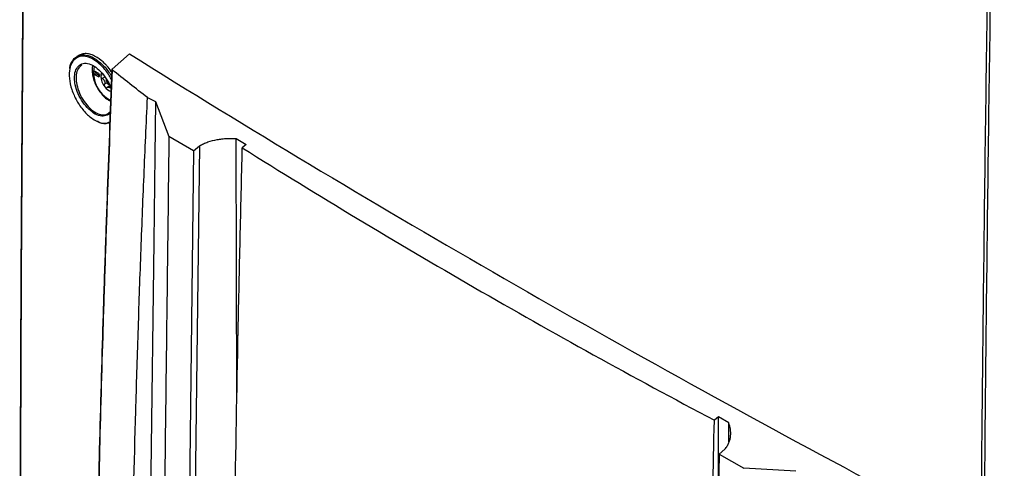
# Model space of a CAD drawing. Header units: millimetres. Extents: x 196 to 867, y -245 to 1107.
# Tile 72 of 79: x 696 to 775, y 910 to 946. Entities that reach past the tile are written whole.
import ezdxf

# ---------------------------------------------------------------- set-up
doc = ezdxf.new("R2010")
doc.units = ezdxf.units.MM

msp = doc.modelspace()

# ---------------------------------------------------------------- linework, layer by layer
at = {"color": 7, "linetype": 'Continuous', "lineweight": 25}
for p, q in [((701.044, 943.464), (700.865, 943.361)), ((705.102, 943.566), (703.692, 942.352)), ((702.575, 942.027), (702.339, 942.163)), ((702.457, 941.959), (702.339, 941.891)), ((702.339, 941.891), (702.575, 941.755)), ((702.457, 941.959), (702.693, 941.823)), ((702.693, 941.823), (702.575, 941.755)), ((703.524, 941.001), (703.295, 940.869)), ((707.181, 939.755), (708.265, 936.929)), ((710.245, 935.786), (708.265, 936.929)), ((713.655, 936.773), (714.48, 936.296)), ((713.73, 915.756), (713.655, 936.773)), ((714.48, 936.296), (714.158, 936.027)), ((710.245, 935.786), (709.135, 845.699)), ((710.718, 936.182), (709.606, 845.942)), ((710.245, 935.786), (710.718, 936.182)), ((752.428, 914.389), (752.106, 914.12)), ((753.253, 913.913), (752.428, 914.389)), ((752.449, 908.657), (752.428, 914.389)), ((753.259, 912.394), (753.253, 913.913)), ((752.482, 911.403), (752.956, 911.799)), ((752.482, 911.403), (751.373, 821.316)), ((752.482, 911.403), (754.462, 910.26)), ((758.659, 910.037), (754.462, 910.26))]:
    msp.add_line(p, q, dxfattribs=at)
at = {"color": 8, "linetype": 'Continuous', "lineweight": 25}
for p, q in [((702.431, 942.969), (702.224, 943.106)), ((703.129, 941.718), (702.907, 941.589)), ((703.303, 941.256), (703.085, 941.13))]:
    msp.add_line(p, q, dxfattribs=at)
at = {"color": 7, "linetype": 'Continuous', "lineweight": 25, "flags": 128}
for points in [[(702.339, 942.163), (702.294, 942.179), (702.256, 942.171), (702.23, 942.142), (702.221, 942.095), (702.23, 942.038), (702.256, 941.979), (702.294, 941.927), (702.339, 941.891)], [(702.575, 941.755), (702.62, 941.739), (702.658, 941.746), (702.684, 941.776), (702.693, 941.823), (702.684, 941.88), (702.658, 941.939), (702.62, 941.991), (702.575, 942.027)], [(707.181, 939.755), (707.128, 935.41), (707.042, 928.481), (706.966, 922.305), (706.89, 916.129), (706.814, 909.953), (706.738, 903.777), (706.662, 897.601), (706.51, 885.25), (706.358, 872.898), (706.282, 866.722), (706.135, 854.821), (706.038, 848.859), (705.99, 842.921)]]:
    msp.add_lwpolyline(points, dxfattribs=at)
at = {"color": 8, "linetype": 'Continuous', "lineweight": 25}
msp.add_arc((704.684, 942.077), 2.488, 168.44187, 244.28165, dxfattribs=at)
at = {"color": 7, "linetype": 'Continuous', "lineweight": 25}
for centre, radius, start, end in [((702.589, 942.171), 0.25, 181.86656, 238.12806), ((703.392, 941.788), 0.605, 154.41807, 181.85479), ((704.218, 941.834), 1.433, 182.63929, 219.77207), ((704.112, 941.78), 1.094, 199.69993, 202.71143), ((702.558, 941.177), 0.574, 18.33355, 24.07781), ((703.688, 941.521), 0.472, 170.71401, 239.37109), ((703.908, 941.477), 0.969, 215.27483, 252.99097), ((703.825, 941.421), 0.638, 237.84476, 242.16061), ((703.339, 940.58), 0.335, 55.88661, 64.11876)]:
    msp.add_arc(centre, radius, start, end, dxfattribs=at)
for points, knots in [([(696.395, 851.186), (696.362, 858.258), (696.257, 880.26), (696.315, 917.344), (696.611, 962.463), (697.152, 1007.696), (697.724, 1037.969), (698.01, 1053.085)], [0, 0, 0, 0, 0.105927, 0.329591, 0.553266, 0.77693, 1, 1, 1, 1]), ([(697.652, 1032.705), (697.496, 1024.347), (697.059, 1000.835), (696.616, 962.339), (696.315, 917.215), (696.259, 880.175), (696.363, 858.215), (696.396, 851.187)], [0, 0, 0, 0, 0.13712, 0.385746, 0.634359, 0.882985, 1, 1, 1, 1]), ([(773.45, 792.828), (773.388, 801.746), (773.341, 810.673), (773.285, 828.545), (773.274, 837.491), (773.284, 855.398), (773.304, 864.359), (773.382, 882.301), (773.439, 891.281), (773.583, 909.257), (773.67, 918.253), (773.882, 936.264), (774.007, 945.278), (774.285, 963.322), (774.439, 972.351), (774.785, 990.429), (774.977, 999.477), (775.184, 1008.532)], [0, 0, 0, 0, 0.125, 0.125, 0.25, 0.25, 0.375, 0.375, 0.5, 0.5, 0.625, 0.625, 0.75, 0.75, 0.875, 0.875, 1, 1, 1, 1]), ([(775.408, 1008.528), (775.201, 999.473), (775.01, 990.425), (774.664, 972.348), (774.51, 963.318), (774.231, 945.275), (774.106, 936.261), (773.894, 918.25), (773.807, 909.254), (773.663, 891.279), (773.606, 882.299), (773.528, 864.357), (773.508, 855.396), (773.499, 837.49), (773.509, 828.544), (773.565, 810.672), (773.612, 801.745), (773.675, 792.827)], [0, 0, 0, 0, 0.125, 0.125, 0.25, 0.25, 0.375, 0.375, 0.5, 0.5, 0.625, 0.625, 0.75, 0.75, 0.875, 0.875, 1, 1, 1, 1]), ([(702.224, 943.106), (702.223, 943.106), (702, 943.254), (701.771, 943.328), (701.353, 943.399), (700.956, 943.371), (700.511, 943.025), (700.259, 942.417), (700.229, 941.614), (700.426, 940.706), (700.828, 939.794), (701.391, 938.985), (701.968, 938.446), (702.553, 938.101), (703.089, 937.943), (703.4, 938.06), (703.536, 938.112)], [0, 0, 0, 0, 0.00028, 0.087979, 0.088761, 0.175682, 0.263129, 0.350649, 0.43801, 0.525674, 0.613675, 0.701517, 0.789354, 0.843712, 0.931254, 1, 1, 1, 1]), ([(700.296, 942.385), (700.297, 942.411), (700.305, 942.71), (700.536, 943.111), (700.976, 943.482), (701.59, 943.52), (702.122, 943.322), (702.425, 943.115), (702.497, 943.066)], [0, 0, 0, 0, 0.021807, 0.2484, 0.474839, 0.699805, 0.928841, 1, 1, 1, 1]), ([(703.12, 942.783), (702.913, 942.968), (702.574, 943.271), (702.092, 943.504), (701.706, 943.6), (701.346, 943.598), (701.145, 943.509), (701.044, 943.464)], [0, 0, 0, 0, 0.282932, 0.463258, 0.642805, 0.821886, 1, 1, 1, 1]), ([(700.676, 941.666), (700.68, 941.745), (700.691, 942.03), (700.824, 942.44), (701.143, 942.764), (701.589, 942.854), (702.108, 942.701), (702.645, 942.321), (703.13, 941.757), (703.479, 941.182), (703.59, 940.817), (703.629, 940.691)], [0, 0, 0, 0, 0.047865, 0.174141, 0.30064, 0.427065, 0.553511, 0.68006, 0.806748, 0.933304, 1, 1, 1, 1]), ([(701.252, 942.67), (701.146, 942.586), (700.929, 942.414), (700.811, 942.014), (700.8, 941.74), (700.796, 941.664)], [0, 0, 0, 0, 0.4087812, 0.8375038, 1, 1, 1, 1]), ([(702.149, 942.633), (702.14, 942.606), (702.093, 942.471), (702.086, 942.177), (702.131, 941.766), (702.259, 941.333), (702.454, 940.908), (702.707, 940.512), (703.007, 940.166), (703.308, 939.902), (703.51, 939.797), (703.596, 939.753)], [0, 0, 0, 0, 0.029361, 0.151373, 0.277038, 0.40316, 0.528905, 0.654551, 0.780554, 0.907382, 1, 1, 1, 1]), ([(703.658, 941.469), (703.597, 941.594), (703.394, 942.012), (702.952, 942.542), (702.582, 942.845), (702.431, 942.969)], [0, 0, 0, 0, 0.20026, 0.67328, 1, 1, 1, 1]), ([(702.497, 943.066), (702.652, 942.938), (703.032, 942.627), (703.451, 942.139), (703.634, 941.772), (703.666, 941.706)], [0, 0, 0, 0, 0.361502, 0.884822, 1, 1, 1, 1]), ([(703.68, 942.088), (703.664, 942.115), (703.546, 942.309), (703.351, 942.541), (703.173, 942.728), (703.12, 942.783)], [0, 0, 0, 0, 0.102153, 0.734502, 1, 1, 1, 1]), ([(703.688, 942.306), (703.562, 938.832), (703.435, 935.359), (703.246, 930.149), (703.184, 928.414), (703.068, 924.946), (703.012, 923.213), (702.748, 914.559), (702.579, 907.659), (702.2, 887.032), (702.119, 873.379), (702.208, 859.829)], [0, 0, 0, 0, 0.125, 0.125, 0.1875, 0.1875, 0.25, 0.25, 0.5, 0.5, 1, 1, 1, 1]), ([(702.212, 859.866), (702.123, 873.418), (702.204, 887.072), (702.583, 907.702), (702.752, 914.602), (703.016, 923.258), (703.072, 924.99), (703.189, 928.459), (703.25, 930.195), (703.44, 935.405), (703.566, 938.879), (703.692, 942.352)], [0, 0, 0, 0, 0.5, 0.5, 0.75, 0.75, 0.8125, 0.8125, 0.875, 0.875, 1, 1, 1, 1]), ([(702.907, 941.87), (702.873, 941.872), (702.843, 941.864), (702.799, 941.828), (702.787, 941.801), (702.787, 941.768)], [0, 0, 0, 0, 0.5, 0.5, 1, 1, 1, 1]), ([(702.787, 941.768), (702.787, 941.736), (702.799, 941.7), (702.842, 941.636), (702.873, 941.608), (702.907, 941.589)], [0, 0, 0, 0, 0.5, 0.5, 1, 1, 1, 1]), ([(703.692, 942.352), (703.684, 942.345), (703.679, 942.337), (703.677, 942.32), (703.681, 942.312), (703.688, 942.306)], [0, 0, 0, 0, 0.5, 0.5, 1, 1, 1, 1]), ([(703.564, 938.864), (703.562, 938.861), (703.491, 938.706), (703.208, 938.581), (702.748, 938.549), (702.212, 938.781), (701.686, 939.222), (701.221, 939.832), (700.874, 940.536), (700.697, 941.175), (700.682, 941.53), (700.676, 941.666)], [0, 0, 0, 0, 0.002387, 0.133021, 0.263737, 0.394641, 0.525526, 0.656393, 0.787312, 0.918254, 1, 1, 1, 1]), ([(700.826, 941.264), (700.876, 941.036), (700.976, 940.58), (701.209, 940.122), (701.468, 939.701), (701.767, 939.308), (702.275, 938.88), (702.784, 938.664), (703.248, 938.666), (703.461, 938.856), (703.567, 938.95)], [0, 0, 0, 0, 0.143142, 0.286282, 0.286434, 0.429577, 0.572736, 0.715917, 0.858895, 1, 1, 1, 1]), ([(702.907, 941.589), (702.943, 941.569), (702.977, 941.544), (703.038, 941.484), (703.063, 941.449), (703.082, 941.411)], [0, 0, 0, 0, 0.5, 0.5, 1, 1, 1, 1]), ([(703.085, 941.13), (703.07, 941.1), (703.065, 941.063), (703.076, 940.986), (703.093, 940.948), (703.117, 940.918)], [0, 0, 0, 0, 0.5, 0.5, 1, 1, 1, 1]), ([(703.117, 940.918), (703.141, 940.888), (703.173, 940.866), (703.236, 940.849), (703.268, 940.853), (703.295, 940.869)], [0, 0, 0, 0, 0.5, 0.5, 1, 1, 1, 1]), ([(703.295, 940.869), (703.324, 940.886), (703.355, 940.896), (703.421, 940.9), (703.454, 940.895), (703.485, 940.881)], [0, 0, 0, 0, 0.5, 0.5, 1, 1, 1, 1]), ([(705.143, 840.322), (705.124, 841.344), (705.107, 842.366), (705.077, 844.411), (705.063, 845.433), (705.023, 848.503), (705, 850.554), (704.942, 856.71), (704.919, 860.824), (704.9, 873.192), (704.95, 881.474), (705.122, 893.952), (705.195, 898.12), (705.373, 906.473), (705.478, 910.659), (705.66, 916.95), (705.725, 919.049), (705.861, 923.252), (705.931, 925.357), (706.048, 928.514), (706.09, 929.566), (706.174, 931.669), (706.216, 932.72), (706.304, 934.821), (706.348, 935.871), (706.442, 937.967), (706.491, 939.014), (706.547, 940.054)], [0, 0, 0, 0, 0.03125, 0.03125, 0.0625, 0.0625, 0.125, 0.125, 0.25, 0.25, 0.5, 0.5, 0.625, 0.625, 0.75, 0.75, 0.8125, 0.8125, 0.875, 0.875, 0.90625, 0.90625, 0.9375, 0.9375, 0.96875, 0.96875, 1, 1, 1, 1]), ([(703.534, 938.045), (703.425, 938.007), (703.137, 937.907), (702.744, 938.001), (702.493, 938.153), (702.471, 938.166)], [0, 0, 0, 0, 0.355163, 0.944152, 1, 1, 1, 1]), ([(708.265, 936.929), (708.221, 933.353), (708.177, 929.776), (708.132, 926.199), (708.052, 919.646), (707.888, 906.367), (707.639, 886.148), (707.39, 865.885), (707.225, 852.52), (707.142, 845.796), (707.15, 845.608), (707.174, 845.361), (707.21, 845.134), (707.254, 844.913), (707.309, 844.693), (707.375, 844.468), (707.456, 844.23), (707.525, 844.053), (707.992, 842.946), (708.864, 840.877), (710.207, 837.694), (711.543, 834.526), (712.404, 832.483), (712.891, 831.328), (713.027, 831.043), (713.237, 830.67), (713.456, 830.333), (713.69, 830.02), (713.943, 829.723), (714.176, 829.484), (714.386, 829.296), (714.558, 829.154), (714.754, 829.01), (714.91, 828.909), (717.361, 827.494), (722.289, 824.649), (727.489, 821.647), (730.089, 820.146)], [-0.0796977, -0.0796977, -0.0796977, -0.0796977, 0, 0, 0, 0.1460177, 0.2920354, 0.438053, 0.5840707, 0.5840707, 0.5866513, 0.5892319, 0.5918126, 0.5943932, 0.5969738, 0.5995544, 0.6021351, 0.6047157, 0.6047157, 0.6313328, 0.6579499, 0.6845671, 0.7111842, 0.7111842, 0.715513, 0.7198419, 0.7241707, 0.7284995, 0.7328284, 0.7371572, 0.7393216, 0.741486, 0.7436504, 0.7458148, 0.7458148, 0.8007035, 0.8555921, 0.8555921, 0.8555921, 0.8555921]), ([(710.718, 936.182), (710.823, 936.244), (710.933, 936.301), (711.162, 936.405), (711.282, 936.452), (711.644, 936.578), (711.893, 936.641), (712.273, 936.709), (712.401, 936.728), (712.655, 936.756), (712.781, 936.766), (713.158, 936.786), (713.408, 936.785), (713.655, 936.773)], [0, 0, 0, 0, 0.125, 0.125, 0.25, 0.25, 0.5, 0.5, 0.625, 0.625, 0.75, 0.75, 1, 1, 1, 1]), ([(732.602, 826.308), (728.362, 828.755), (724.172, 831.229), (719.966, 833.769), (719.902, 833.808), (719.805, 833.867), (719.772, 833.886), (719.708, 833.927), (719.675, 833.948), (719.578, 834.013), (719.514, 834.06), (719.384, 834.159), (719.319, 834.212), (719.126, 834.378), (719.002, 834.498), (718.759, 834.756), (718.641, 834.895), (718.299, 835.337), (718.097, 835.652), (717.878, 836.073), (717.836, 836.158), (717.758, 836.328), (717.721, 836.414), (717.608, 836.67), (716.93, 838.209), (716.255, 839.749), (715.358, 841.804), (714.909, 842.831), (714.425, 843.945), (714.239, 844.374), (714.165, 844.545), (714.129, 844.631), (714.029, 844.89), (713.971, 845.064), (713.873, 845.414), (713.836, 845.583), (713.782, 845.909), (713.766, 846.066), (713.756, 846.293), (713.755, 846.367), (713.752, 846.516), (713.748, 846.74), (713.732, 847.56), (713.718, 848.306), (713.533, 858.454), (713.435, 868.05), (713.391, 887.329), (713.445, 897.013), (713.64, 911.603), (713.724, 916.477), (713.878, 923.803), (713.935, 926.248), (714.046, 931.138), (714.102, 933.582), (714.158, 936.027)], [0, 0, 0, 0, 0.125, 0.125, 0.126953, 0.126953, 0.12793, 0.12793, 0.128906, 0.128906, 0.130859, 0.130859, 0.132813, 0.132813, 0.136719, 0.136719, 0.140625, 0.140625, 0.148438, 0.148438, 0.150391, 0.150391, 0.152344, 0.152344, 0.15625, 0.1875, 0.1875, 0.203125, 0.210938, 0.212891, 0.212891, 0.214844, 0.214844, 0.21875, 0.21875, 0.222656, 0.222656, 0.226563, 0.226563, 0.228516, 0.228516, 0.230469, 0.234375, 0.25, 0.25, 0.5, 0.5, 0.75, 0.75, 0.875, 0.875, 0.9375, 0.9375, 1, 1, 1, 1]), ([(714.158, 936.027), (720.262, 932.195), (726.478, 928.453), (739.131, 921.148), (745.565, 917.587), (752.106, 914.12)], [0, 0, 0, 0, 0.5, 0.5, 1, 1, 1, 1]), ([(751.544, 835.204), (751.496, 838.535), (751.381, 846.599), (751.341, 859.483), (751.39, 873.834), (751.551, 888.252), (751.816, 901.696), (752.017, 910.327), (752.106, 914.12)], [0, 0, 0, 0, 0.128174, 0.310381, 0.492602, 0.674868, 0.857148, 1, 1, 1, 1]), ([(752.956, 911.799), (753.024, 911.883), (753.085, 911.97), (753.191, 912.145), (753.235, 912.234), (753.309, 912.413), (753.338, 912.503), (753.383, 912.685), (753.399, 912.777), (753.426, 913.047), (753.419, 913.225), (753.364, 913.574), (753.317, 913.746), (753.253, 913.913)], [0, 0, 0, 0, 0.125, 0.125, 0.25, 0.25, 0.375, 0.375, 0.5, 0.5, 0.75, 0.75, 1, 1, 1, 1])]:
    msp.add_open_spline(points, degree=3, knots=knots, dxfattribs=at)
for points in [[(705.102, 943.566), (724.231, 931.619), (744.025, 920.194), (764.437, 909.318)], [(706.547, 940.054), (705.585, 940.798), (704.632, 941.549), (703.688, 942.306)], [(703.102, 941.358), (703.126, 941.278), (703.117, 941.196), (703.085, 941.13)], [(706.547, 940.054), (706.762, 939.958), (706.973, 939.858), (707.181, 939.755)]]:
    msp.add_open_spline(points, degree=3, dxfattribs=at)
at = {"color": 8, "linetype": 'Continuous', "lineweight": 25}
msp.add_open_spline([(700.796, 941.664), (700.796, 941.6), (700.798, 941.535), (700.808, 941.402), (700.816, 941.334), (700.826, 941.264)], degree=3, knots=[0, 0, 0, 0, 0.5, 0.5, 1, 1, 1, 1], dxfattribs=at)

doc.saveas('drawing.dxf')
